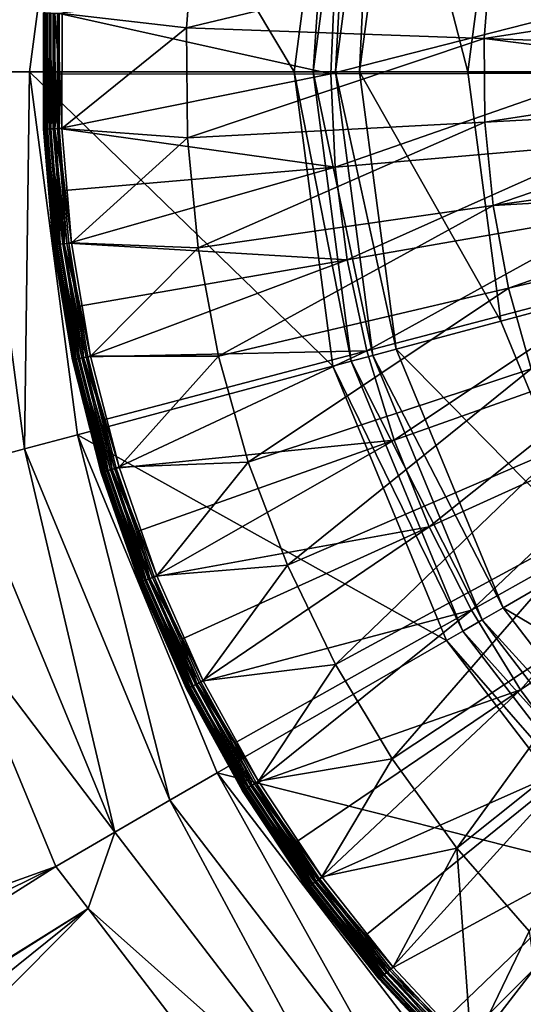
# Model space of a CAD drawing. Extents: x -924 to 924, y -425 to 424.
# Tile 15 of 52: x -38 to -25, y -25 to 1. Entities that reach past the tile are written whole.
import ezdxf

# ---------------------------------------------------------------- set-up
doc = ezdxf.new("R2010")
doc.units = 0
doc.linetypes.add('SOLIDLINE', pattern=[0])
doc.layers.add('Ablaufrosette_Modell_1', color=252, linetype='SOLIDLINE')
doc.layers.add('BE3C_Starlet_I_Sil_8320CWVVK_1', color=252, linetype='SOLIDLINE')

msp = doc.modelspace()

# ---------------------------------------------------------------- linework, layer by layer
at = {"layer": 'Ablaufrosette_Modell_1', "color": 252}
for points in [[(-33.6035, 1.19099, 156.5), (-36.9636, 1.57216, 156.5), (-33.3667, 4.1562, 156.5)], [(-33.3667, 4.1562, 156.5), (-25.3806, 3.16144, 157.518), (-33.6035, 1.19099, 156.5)], [(-33.6035, 1.19099, 156.5), (-25.3806, 3.16144, 157.518), (-25.5607, 0.90593, 157.518)], [(-25.3806, 3.16144, 157.518), (-17.3658, 2.16311, 158.272), (-25.5607, 0.90593, 157.518)], [(-29.5992, 2.47023, 158.541), (-37.0412, 1.57547, 157.5), (-29.7021, -0.04886, 158.541)], [(-29.5992, 2.47023, 158.541), (-29.7021, -0.04886, 158.541), (-22.2245, 1.85477, 159.363)], [(-25.5607, 0.90593, 157.518), (-17.3658, 2.16311, 158.272), (-17.489, 0.61985, 158.272)], [(-22.2245, 1.85477, 159.363), (-29.7021, -0.04886, 158.541), (-22.3017, -0.03668, 159.363)], [(-37.4588, 1.59323, 157.089), (-37.4646, 1.59347, 156.964), (-37.4666, -1.54707, 156.964)], [(-37.4646, 1.59347, 156.964), (-37.4415, -1.54604, 156.842), (-37.4666, -1.54707, 156.964)], [(-37.4588, 1.59323, 157.089), (-37.4666, -1.54707, 156.964), (-37.4607, -1.54683, 157.089)], [(-37.4646, 1.59347, 156.964), (-37.4396, 1.59241, 156.842), (-37.4415, -1.54604, 156.842)], [(-37.4224, 1.59168, 157.208), (-37.4588, 1.59323, 157.089), (-37.4607, -1.54683, 157.089)], [(-37.4224, 1.59168, 157.208), (-37.4607, -1.54683, 157.089), (-37.4244, -1.54533, 157.208)], [(-37.4396, 1.59241, 156.842), (-37.3872, -1.54379, 156.729), (-37.4415, -1.54604, 156.842)], [(-37.4396, 1.59241, 156.842), (-37.3852, 1.5901, 156.729), (-37.3872, -1.54379, 156.729)], [(-37.3578, 1.58893, 157.315), (-37.4224, 1.59168, 157.208), (-37.4244, -1.54533, 157.208)], [(-37.3578, 1.58893, 157.315), (-37.4244, -1.54533, 157.208), (-37.3597, -1.54266, 157.315)], [(-37.3852, 1.5901, 156.729), (-37.3068, -1.54048, 156.634), (-37.3872, -1.54379, 156.729)], [(-37.3852, 1.5901, 156.729), (-37.3049, 1.58668, 156.634), (-37.3068, -1.54048, 156.634)], [(-37.2689, 1.58515, 157.403), (-37.3578, 1.58893, 157.315), (-37.3597, -1.54266, 157.315)], [(-37.2689, 1.58515, 157.403), (-37.3597, -1.54266, 157.315), (-37.2708, -1.53899, 157.403)], [(-37.3049, 1.58668, 156.634), (-37.2054, -1.53629, 156.561), (-37.3068, -1.54048, 156.634)], [(-37.3049, 1.58668, 156.634), (-37.2035, 1.58237, 156.561), (-37.2054, -1.53629, 156.561)], [(-37.1611, 1.58057, 157.466), (-37.2689, 1.58515, 157.403), (-37.2708, -1.53899, 157.403)], [(-37.1611, 1.58057, 157.466), (-37.2708, -1.53899, 157.403), (-37.1631, -1.53454, 157.466)], [(-37.2035, 1.58237, 156.561), (-37.0893, -1.53149, 156.516), (-37.2054, -1.53629, 156.561)], [(-37.2035, 1.58237, 156.561), (-37.0873, 1.57743, 156.516), (-37.0893, -1.53149, 156.516)], [(-37.1631, -1.53454, 157.466), (-37.0423, -0.06101, 157.5), (-37.1611, 1.58057, 157.466)], [(-37.0423, -0.06101, 157.5), (-37.0412, 1.57547, 157.5), (-37.1611, 1.58057, 157.466)], [(-37.0873, 1.57743, 156.516), (-36.9655, -1.52638, 156.5), (-37.0893, -1.53149, 156.516)], [(-37.0873, 1.57743, 156.516), (-36.9636, 1.57216, 156.5), (-36.9655, -1.52638, 156.5)], [(-37.0412, 1.57547, 157.5), (-37.0423, -0.06101, 157.5), (-29.7021, -0.04886, 158.541)], [(-33.6035, 1.19099, 156.5), (-36.9655, -1.52638, 156.5), (-36.9636, 1.57216, 156.5)], [(-33.5772, -1.78355, 156.5), (-36.9655, -1.52638, 156.5), (-33.6035, 1.19099, 156.5)], [(-33.6035, 1.19099, 156.5), (-25.5607, 0.90593, 157.518), (-33.5772, -1.78355, 156.5)], [(-33.5772, -1.78355, 156.5), (-25.5607, 0.90593, 157.518), (-25.5407, -1.35667, 157.518)], [(-25.5607, 0.90593, 157.518), (-17.4826, -0.11118, 158.272), (-25.5407, -1.35667, 157.518)], [(-25.5607, 0.90593, 157.518), (-17.489, 0.61985, 158.272), (-17.4826, -0.11118, 158.272)], [(-37.1631, -1.53454, 157.466), (-37.0432, -1.52959, 157.5), (-37.0423, -0.06101, 157.5)], [(-37.0423, -0.06101, 157.5), (-37.0432, -1.52959, 157.5), (-29.7021, -0.04886, 158.541)], [(-29.7021, -0.04886, 158.541), (-37.0432, -1.52959, 157.5), (-29.5909, -2.5676, 158.541)], [(-29.7021, -0.04886, 158.541), (-29.5909, -2.5676, 158.541), (-22.3017, -0.03668, 159.363)], [(-22.3017, -0.03668, 159.363), (-29.5909, -2.5676, 158.541), (-22.2183, -1.92787, 159.363)], [(-25.5407, -1.35667, 157.518), (-17.4826, -0.11118, 158.272), (-17.4754, -0.92826, 158.272)], [(-25.5407, -1.35667, 157.518), (-17.4754, -0.92826, 158.272), (-25.3209, -3.60866, 157.518)], [(-25.3209, -3.60866, 157.518), (-17.4754, -0.92826, 158.272), (-17.3249, -2.4691, 158.272)], [(-37.4666, -1.54707, 156.964), (-37.4415, -1.54604, 156.842), (-37.1808, -4.67364, 156.842)], [(-37.4607, -1.54683, 157.089), (-37.4666, -1.54707, 156.964), (-37.2057, -4.67677, 156.964)], [(-37.4666, -1.54707, 156.964), (-37.1808, -4.67364, 156.842), (-37.2057, -4.67677, 156.964)], [(-37.4244, -1.54533, 157.208), (-37.4607, -1.54683, 157.089), (-37.1999, -4.67604, 157.089)], [(-37.4607, -1.54683, 157.089), (-37.2057, -4.67677, 156.964), (-37.1999, -4.67604, 157.089)], [(-37.4415, -1.54604, 156.842), (-37.3872, -1.54379, 156.729), (-37.1269, -4.66686, 156.729)], [(-37.4415, -1.54604, 156.842), (-37.1269, -4.66686, 156.729), (-37.1808, -4.67364, 156.842)], [(-37.3597, -1.54266, 157.315), (-37.4244, -1.54533, 157.208), (-37.1638, -4.6715, 157.208)], [(-37.4244, -1.54533, 157.208), (-37.1999, -4.67604, 157.089), (-37.1638, -4.6715, 157.208)], [(-37.3872, -1.54379, 156.729), (-37.3068, -1.54048, 156.634), (-37.0471, -4.65683, 156.634)], [(-37.3872, -1.54379, 156.729), (-37.0471, -4.65683, 156.634), (-37.1269, -4.66686, 156.729)], [(-37.2708, -1.53899, 157.403), (-37.3597, -1.54266, 157.315), (-37.0996, -4.66343, 157.315)], [(-37.3597, -1.54266, 157.315), (-37.1638, -4.6715, 157.208), (-37.0996, -4.66343, 157.315)], [(-37.3068, -1.54048, 156.634), (-37.2054, -1.53629, 156.561), (-36.9464, -4.64417, 156.561)], [(-37.3068, -1.54048, 156.634), (-36.9464, -4.64417, 156.561), (-37.0471, -4.65683, 156.634)], [(-37.1631, -1.53454, 157.466), (-37.2708, -1.53899, 157.403), (-37.0113, -4.65233, 157.403)], [(-37.2708, -1.53899, 157.403), (-37.0996, -4.66343, 157.315), (-37.0113, -4.65233, 157.403)], [(-37.2054, -1.53629, 156.561), (-37.0893, -1.53149, 156.516), (-36.831, -4.62967, 156.516)], [(-37.2054, -1.53629, 156.561), (-36.831, -4.62967, 156.516), (-36.9464, -4.64417, 156.561)], [(-36.9038, -3.20224, 157.5), (-37.0432, -1.52959, 157.5), (-37.1631, -1.53454, 157.466)], [(-36.9043, -4.63888, 157.466), (-36.9038, -3.20224, 157.5), (-37.1631, -1.53454, 157.466)], [(-37.1631, -1.53454, 157.466), (-37.0113, -4.65233, 157.403), (-36.9043, -4.63888, 157.466)], [(-37.0893, -1.53149, 156.516), (-36.9655, -1.52638, 156.5), (-36.7081, -4.61422, 156.5)], [(-37.0893, -1.53149, 156.516), (-36.7081, -4.61422, 156.5), (-36.831, -4.62967, 156.516)], [(-37.0432, -1.52959, 157.5), (-36.9038, -3.20224, 157.5), (-29.5909, -2.5676, 158.541)], [(-33.5772, -1.78355, 156.5), (-36.7081, -4.61422, 156.5), (-36.9655, -1.52638, 156.5)], [(-33.5772, -1.78355, 156.5), (-25.5407, -1.35667, 157.518), (-33.2882, -4.74413, 156.5)], [(-33.2882, -4.74413, 156.5), (-25.5407, -1.35667, 157.518), (-25.3209, -3.60866, 157.518)], [(-33.2882, -4.74413, 156.5), (-36.7081, -4.61422, 156.5), (-33.5772, -1.78355, 156.5)], [(-29.5909, -2.5676, 158.541), (-29.2666, -5.06783, 158.541), (-22.2183, -1.92787, 159.363)], [(-22.2183, -1.92787, 159.363), (-29.2666, -5.06783, 158.541), (-21.9747, -3.80517, 159.363)], [(-36.9038, -3.20224, 157.5), (-36.7853, -4.62392, 157.5), (-29.5909, -2.5676, 158.541)], [(-29.5909, -2.5676, 158.541), (-36.7853, -4.62392, 157.5), (-29.2666, -5.06783, 158.541)], [(-25.3209, -3.60866, 157.518), (-17.3249, -2.4691, 158.272), (-17.1978, -3.1453, 158.272)], [(-25.3209, -3.60866, 157.518), (-17.1978, -3.1453, 158.272), (-24.9029, -5.8324, 157.518)], [(-24.9029, -5.8324, 157.518), (-17.1978, -3.1453, 158.272), (-17.0389, -3.99061, 158.272)], [(-36.9043, -4.63888, 157.466), (-36.7853, -4.62392, 157.5), (-36.9038, -3.20224, 157.5)], [(-33.2882, -4.74413, 156.5), (-25.3209, -3.60866, 157.518), (-32.7387, -7.66758, 156.5)], [(-32.7387, -7.66758, 156.5), (-25.3209, -3.60866, 157.518), (-24.9029, -5.8324, 157.518)], [(-29.2666, -5.06783, 158.541), (-28.7314, -7.53155, 158.541), (-21.9747, -3.80517, 159.363)], [(-21.9747, -3.80517, 159.363), (-28.7314, -7.53155, 158.541), (-21.5729, -5.65505, 159.363)], [(-24.9029, -5.8324, 157.518), (-17.0389, -3.99061, 158.272), (-24.29, -8.01049, 157.518)], [(-37.2057, -4.67677, 156.964), (-37.1808, -4.67364, 156.842), (-36.6594, -7.76846, 156.842)], [(-37.1999, -4.67604, 157.089), (-37.2057, -4.67677, 156.964), (-36.6839, -7.77366, 156.964)], [(-37.2057, -4.67677, 156.964), (-36.6594, -7.76846, 156.842), (-36.6839, -7.77366, 156.964)], [(-37.1638, -4.6715, 157.208), (-37.1999, -4.67604, 157.089), (-36.6782, -7.77245, 157.089)], [(-37.1999, -4.67604, 157.089), (-36.6839, -7.77366, 156.964), (-36.6782, -7.77245, 157.089)], [(-37.1808, -4.67364, 156.842), (-37.1269, -4.66686, 156.729), (-36.6061, -7.75718, 156.729)], [(-37.1808, -4.67364, 156.842), (-36.6061, -7.75718, 156.729), (-36.6594, -7.76846, 156.842)], [(-37.0996, -4.66343, 157.315), (-37.1638, -4.6715, 157.208), (-36.6426, -7.7649, 157.208)], [(-37.1638, -4.6715, 157.208), (-36.6782, -7.77245, 157.089), (-36.6426, -7.7649, 157.208)], [(-37.1269, -4.66686, 156.729), (-37.0471, -4.65683, 156.634), (-36.5275, -7.74051, 156.634)], [(-37.1269, -4.66686, 156.729), (-36.5275, -7.74051, 156.634), (-36.6061, -7.75718, 156.729)], [(-37.0113, -4.65233, 157.403), (-37.0996, -4.66343, 157.315), (-36.5793, -7.75149, 157.315)], [(-37.0996, -4.66343, 157.315), (-36.6426, -7.7649, 157.208), (-36.5793, -7.75149, 157.315)], [(-37.0471, -4.65683, 156.634), (-36.9464, -4.64417, 156.561), (-36.4282, -7.71948, 156.561)], [(-37.0471, -4.65683, 156.634), (-36.4282, -7.71948, 156.561), (-36.5275, -7.74051, 156.634)], [(-36.9043, -4.63888, 157.466), (-37.0113, -4.65233, 157.403), (-36.4922, -7.73304, 157.403)], [(-37.0113, -4.65233, 157.403), (-36.5793, -7.75149, 157.315), (-36.4922, -7.73304, 157.403)], [(-36.9464, -4.64417, 156.561), (-36.831, -4.62967, 156.516), (-36.3145, -7.69538, 156.516)], [(-36.9464, -4.64417, 156.561), (-36.3145, -7.69538, 156.516), (-36.4282, -7.71948, 156.561)], [(-36.4994, -6.32042, 157.5), (-36.7853, -4.62392, 157.5), (-36.9043, -4.63888, 157.466)], [(-36.3867, -7.71069, 157.466), (-36.4994, -6.32042, 157.5), (-36.9043, -4.63888, 157.466)], [(-36.9043, -4.63888, 157.466), (-36.4922, -7.73304, 157.403), (-36.3867, -7.71069, 157.466)], [(-36.831, -4.62967, 156.516), (-36.7081, -4.61422, 156.5), (-36.1933, -7.66969, 156.5)], [(-36.831, -4.62967, 156.516), (-36.1933, -7.66969, 156.5), (-36.3145, -7.69538, 156.516)], [(-36.7853, -4.62392, 157.5), (-36.4994, -6.32042, 157.5), (-29.2666, -5.06783, 158.541)], [(-33.2882, -4.74413, 156.5), (-36.1933, -7.66969, 156.5), (-36.7081, -4.61422, 156.5)], [(-32.7387, -7.66758, 156.5), (-36.1933, -7.66969, 156.5), (-33.2882, -4.74413, 156.5)], [(-36.4994, -6.32042, 157.5), (-36.2693, -7.68581, 157.5), (-29.2666, -5.06783, 158.541)], [(-29.2666, -5.06783, 158.541), (-36.2693, -7.68581, 157.5), (-28.7314, -7.53155, 158.541)], [(-32.7387, -7.66758, 156.5), (-24.9029, -5.8324, 157.518), (-31.9329, -10.531, 156.5)], [(-31.9329, -10.531, 156.5), (-24.9029, -5.8324, 157.518), (-24.29, -8.01049, 157.518)], [(-28.7314, -7.53155, 158.541), (-27.9891, -9.94101, 158.541), (-21.5729, -5.65505, 159.363)], [(-21.5729, -5.65505, 159.363), (-27.9891, -9.94101, 158.541), (-21.0156, -7.46419, 159.363)], [(-36.3867, -7.71069, 157.466), (-36.2693, -7.68581, 157.5), (-36.4994, -6.32042, 157.5)], [(-36.4282, -7.71948, 156.561), (-36.3145, -7.69538, 156.516), (-35.5432, -10.7071, 156.516)], [(-35.8321, -9.3931, 157.5), (-36.2693, -7.68581, 157.5), (-36.3867, -7.71069, 157.466)], [(-36.3145, -7.69538, 156.516), (-36.1933, -7.66969, 156.5), (-35.4245, -10.6714, 156.5)], [(-36.3145, -7.69538, 156.516), (-35.4245, -10.6714, 156.5), (-35.5432, -10.7071, 156.516)], [(-36.2693, -7.68581, 157.5), (-35.8321, -9.3931, 157.5), (-28.7314, -7.53155, 158.541)], [(-32.7387, -7.66758, 156.5), (-35.4245, -10.6714, 156.5), (-36.1933, -7.66969, 156.5)], [(-35.8321, -9.3931, 157.5), (-35.499, -10.6938, 157.5), (-28.7314, -7.53155, 158.541)], [(-28.7314, -7.53155, 158.541), (-35.499, -10.6938, 157.5), (-27.9891, -9.94101, 158.541)], [(-31.9329, -10.531, 156.5), (-35.4245, -10.6714, 156.5), (-32.7387, -7.66758, 156.5)], [(-27.9891, -9.94101, 158.541), (-27.0453, -12.2788, 158.541), (-21.0156, -7.46419, 159.363)], [(-21.0156, -7.46419, 159.363), (-27.0453, -12.2788, 158.541), (-20.3069, -9.21954, 159.363)], [(-36.6839, -7.77366, 156.964), (-36.6594, -7.76846, 156.842), (-35.8807, -10.8088, 156.842)], [(-36.6782, -7.77245, 157.089), (-36.6839, -7.77366, 156.964), (-35.9047, -10.816, 156.964)], [(-36.6839, -7.77366, 156.964), (-35.8807, -10.8088, 156.842), (-35.9047, -10.816, 156.964)], [(-36.6426, -7.7649, 157.208), (-36.6782, -7.77245, 157.089), (-35.8991, -10.8143, 157.089)], [(-36.6782, -7.77245, 157.089), (-35.9047, -10.816, 156.964), (-35.8991, -10.8143, 157.089)], [(-36.6594, -7.76846, 156.842), (-36.6061, -7.75718, 156.729), (-35.8286, -10.7931, 156.729)], [(-36.6594, -7.76846, 156.842), (-35.8286, -10.7931, 156.729), (-35.8807, -10.8088, 156.842)], [(-36.5793, -7.75149, 157.315), (-36.6426, -7.7649, 157.208), (-35.8643, -10.8038, 157.208)], [(-36.6426, -7.7649, 157.208), (-35.8991, -10.8143, 157.089), (-35.8643, -10.8038, 157.208)], [(-36.6061, -7.75718, 156.729), (-36.5275, -7.74051, 156.634), (-35.7517, -10.7699, 156.634)], [(-36.6061, -7.75718, 156.729), (-35.7517, -10.7699, 156.634), (-35.8286, -10.7931, 156.729)], [(-36.4922, -7.73304, 157.403), (-36.5793, -7.75149, 157.315), (-35.8024, -10.7852, 157.315)], [(-36.5793, -7.75149, 157.315), (-35.8643, -10.8038, 157.208), (-35.8024, -10.7852, 157.315)], [(-36.5275, -7.74051, 156.634), (-36.4282, -7.71948, 156.561), (-35.6545, -10.7406, 156.561)], [(-36.5275, -7.74051, 156.634), (-35.6545, -10.7406, 156.561), (-35.7517, -10.7699, 156.634)], [(-36.3867, -7.71069, 157.466), (-36.4922, -7.73304, 157.403), (-35.7172, -10.7595, 157.403)], [(-36.4922, -7.73304, 157.403), (-35.8024, -10.7852, 157.315), (-35.7172, -10.7595, 157.403)], [(-36.4282, -7.71948, 156.561), (-35.5432, -10.7071, 156.516), (-35.6545, -10.7406, 156.561)], [(-35.6139, -10.7284, 157.466), (-35.8321, -9.3931, 157.5), (-36.3867, -7.71069, 157.466)], [(-36.3867, -7.71069, 157.466), (-35.7172, -10.7595, 157.403), (-35.6139, -10.7284, 157.466)], [(-31.9329, -10.531, 156.5), (-24.29, -8.01049, 157.518), (-30.8772, -13.312, 156.5)], [(-30.8772, -13.312, 156.5), (-24.29, -8.01049, 157.518), (-23.4869, -10.1259, 157.518)], [(-27.0453, -12.2788, 158.541), (-25.9065, -14.5282, 158.541), (-20.3069, -9.21954, 159.363)], [(-20.3069, -9.21954, 159.363), (-25.9065, -14.5282, 158.541), (-19.4518, -10.9085, 159.363)], [(-35.6139, -10.7284, 157.466), (-35.499, -10.6938, 157.5), (-35.8321, -9.3931, 157.5)], [(-35.499, -10.6938, 157.5), (-34.9067, -12.3982, 157.5), (-27.9891, -9.94101, 158.541)], [(-34.9067, -12.3982, 157.5), (-34.4797, -13.6268, 157.5), (-27.9891, -9.94101, 158.541)], [(-27.9891, -9.94101, 158.541), (-34.4797, -13.6268, 157.5), (-27.0453, -12.2788, 158.541)], [(-30.8772, -13.312, 156.5), (-23.4869, -10.1259, 157.518), (-29.5798, -15.9889, 156.5)], [(-29.5798, -15.9889, 156.5), (-23.4869, -10.1259, 157.518), (-22.5001, -12.162, 157.518)], [(-31.9329, -10.531, 156.5), (-34.4073, -13.5982, 156.5), (-35.4245, -10.6714, 156.5)], [(-30.8772, -13.312, 156.5), (-34.4073, -13.5982, 156.5), (-31.9329, -10.531, 156.5)], [(-35.9047, -10.816, 156.964), (-35.8807, -10.8088, 156.842), (-34.8505, -13.7733, 156.842)], [(-35.8991, -10.8143, 157.089), (-35.9047, -10.816, 156.964), (-34.8738, -13.7825, 156.964)], [(-35.9047, -10.816, 156.964), (-34.8505, -13.7733, 156.842), (-34.8738, -13.7825, 156.964)], [(-35.8643, -10.8038, 157.208), (-35.8991, -10.8143, 157.089), (-34.8683, -13.7804, 157.089)], [(-35.8991, -10.8143, 157.089), (-34.8738, -13.7825, 156.964), (-34.8683, -13.7804, 157.089)], [(-35.8807, -10.8088, 156.842), (-35.8286, -10.7931, 156.729), (-34.7998, -13.7533, 156.729)], [(-35.8807, -10.8088, 156.842), (-34.7998, -13.7533, 156.729), (-34.8505, -13.7733, 156.842)], [(-35.8024, -10.7852, 157.315), (-35.8643, -10.8038, 157.208), (-34.8345, -13.767, 157.208)], [(-35.8643, -10.8038, 157.208), (-34.8683, -13.7804, 157.089), (-34.8345, -13.767, 157.208)], [(-35.8286, -10.7931, 156.729), (-35.7517, -10.7699, 156.634), (-34.7251, -13.7238, 156.634)], [(-35.8286, -10.7931, 156.729), (-34.7251, -13.7238, 156.634), (-34.7998, -13.7533, 156.729)], [(-35.7172, -10.7595, 157.403), (-35.8024, -10.7852, 157.315), (-34.7743, -13.7432, 157.315)], [(-35.8024, -10.7852, 157.315), (-34.8345, -13.767, 157.208), (-34.7743, -13.7432, 157.315)], [(-35.7517, -10.7699, 156.634), (-35.6545, -10.7406, 156.561), (-34.6307, -13.6865, 156.561)], [(-35.7517, -10.7699, 156.634), (-34.6307, -13.6865, 156.561), (-34.7251, -13.7238, 156.634)], [(-35.6139, -10.7284, 157.466), (-35.7172, -10.7595, 157.403), (-34.6916, -13.7105, 157.403)], [(-35.7172, -10.7595, 157.403), (-34.7743, -13.7432, 157.315), (-34.6916, -13.7105, 157.403)], [(-35.6545, -10.7406, 156.561), (-35.5432, -10.7071, 156.516), (-34.5226, -13.6437, 156.516)], [(-35.6545, -10.7406, 156.561), (-34.5226, -13.6437, 156.516), (-34.6307, -13.6865, 156.561)], [(-34.9067, -12.3982, 157.5), (-35.499, -10.6938, 157.5), (-35.6139, -10.7284, 157.466)], [(-34.5913, -13.6709, 157.466), (-34.9067, -12.3982, 157.5), (-35.6139, -10.7284, 157.466)], [(-35.6139, -10.7284, 157.466), (-34.6916, -13.7105, 157.403), (-34.5913, -13.6709, 157.466)], [(-35.5432, -10.7071, 156.516), (-35.4245, -10.6714, 156.5), (-34.4073, -13.5982, 156.5)], [(-35.5432, -10.7071, 156.516), (-34.4073, -13.5982, 156.5), (-34.5226, -13.6437, 156.516)], [(-25.9065, -14.5282, 158.541), (-24.5811, -16.6729, 158.541), (-19.4518, -10.9085, 159.363)], [(-19.4518, -10.9085, 159.363), (-24.5811, -16.6729, 158.541), (-18.4567, -12.5188, 159.363)], [(-29.5798, -15.9889, 156.5), (-22.5001, -12.162, 157.518), (-28.051, -18.5406, 156.5)], [(-28.051, -18.5406, 156.5), (-22.5001, -12.162, 157.518), (-21.3372, -14.103, 157.518)], [(-34.5913, -13.6709, 157.466), (-34.4797, -13.6268, 157.5), (-34.9067, -12.3982, 157.5)], [(-34.4797, -13.6268, 157.5), (-33.7297, -15.3139, 157.5), (-27.0453, -12.2788, 158.541)], [(-33.7297, -15.3139, 157.5), (-33.2185, -16.4642, 157.5), (-27.0453, -12.2788, 158.541)], [(-27.0453, -12.2788, 158.541), (-33.2185, -16.4642, 157.5), (-25.9065, -14.5282, 158.541)], [(-24.5811, -16.6729, 158.541), (-23.0786, -18.6975, 158.541), (-18.4567, -12.5188, 159.363)], [(-30.8772, -13.312, 156.5), (-33.1488, -16.4296, 156.5), (-34.4073, -13.5982, 156.5)], [(-29.5798, -15.9889, 156.5), (-33.1488, -16.4296, 156.5), (-30.8772, -13.312, 156.5)], [(-34.8738, -13.7825, 156.964), (-34.8505, -13.7733, 156.842), (-33.5757, -16.6412, 156.842)], [(-34.8683, -13.7804, 157.089), (-34.8738, -13.7825, 156.964), (-33.5982, -16.6523, 156.964)], [(-34.8738, -13.7825, 156.964), (-33.5757, -16.6412, 156.842), (-33.5982, -16.6523, 156.964)], [(-34.8345, -13.767, 157.208), (-34.8683, -13.7804, 157.089), (-33.5929, -16.6497, 157.089)], [(-34.8683, -13.7804, 157.089), (-33.5982, -16.6523, 156.964), (-33.5929, -16.6497, 157.089)], [(-34.8505, -13.7733, 156.842), (-34.7998, -13.7533, 156.729), (-33.527, -16.6171, 156.729)], [(-34.8505, -13.7733, 156.842), (-33.527, -16.6171, 156.729), (-33.5757, -16.6412, 156.842)], [(-34.7743, -13.7432, 157.315), (-34.8345, -13.767, 157.208), (-33.5603, -16.6336, 157.208)], [(-34.8345, -13.767, 157.208), (-33.5929, -16.6497, 157.089), (-33.5603, -16.6336, 157.208)], [(-34.7998, -13.7533, 156.729), (-34.7251, -13.7238, 156.634), (-33.4549, -16.5813, 156.634)], [(-34.7998, -13.7533, 156.729), (-33.4549, -16.5813, 156.634), (-33.527, -16.6171, 156.729)], [(-34.6916, -13.7105, 157.403), (-34.7743, -13.7432, 157.315), (-33.5024, -16.6049, 157.315)], [(-34.7743, -13.7432, 157.315), (-33.5603, -16.6336, 157.208), (-33.5024, -16.6049, 157.315)], [(-34.7251, -13.7238, 156.634), (-34.6307, -13.6865, 156.561), (-33.364, -16.5363, 156.561)], [(-34.7251, -13.7238, 156.634), (-33.364, -16.5363, 156.561), (-33.4549, -16.5813, 156.634)], [(-34.5913, -13.6709, 157.466), (-34.6916, -13.7105, 157.403), (-33.4226, -16.5653, 157.403)], [(-34.6916, -13.7105, 157.403), (-33.5024, -16.6049, 157.315), (-33.4226, -16.5653, 157.403)], [(-34.6307, -13.6865, 156.561), (-34.5226, -13.6437, 156.516), (-33.2598, -16.4847, 156.516)], [(-34.6307, -13.6865, 156.561), (-33.2598, -16.4847, 156.516), (-33.364, -16.5363, 156.561)], [(-33.7297, -15.3139, 157.5), (-34.4797, -13.6268, 157.5), (-34.5913, -13.6709, 157.466)], [(-33.326, -16.5175, 157.466), (-33.7297, -15.3139, 157.5), (-34.5913, -13.6709, 157.466)], [(-34.5913, -13.6709, 157.466), (-33.4226, -16.5653, 157.403), (-33.326, -16.5175, 157.466)], [(-34.5226, -13.6437, 156.516), (-34.4073, -13.5982, 156.5), (-33.1488, -16.4296, 156.5)], [(-34.5226, -13.6437, 156.516), (-33.1488, -16.4296, 156.5), (-33.2598, -16.4847, 156.516)], [(-28.051, -18.5406, 156.5), (-21.3372, -14.103, 157.518), (-26.3026, -20.9472, 156.5)], [(-26.3026, -20.9472, 156.5), (-21.3372, -14.103, 157.518), (-20.0072, -15.9336, 157.518)], [(-33.2185, -16.4642, 157.5), (-32.3098, -18.1195, 157.5), (-25.9065, -14.5282, 158.541)], [(-32.3098, -18.1195, 157.5), (-31.7243, -19.1861, 157.5), (-25.9065, -14.5282, 158.541)], [(-25.9065, -14.5282, 158.541), (-31.7243, -19.1861, 157.5), (-24.5811, -16.6729, 158.541)], [(-33.326, -16.5175, 157.466), (-33.2185, -16.4642, 157.5), (-33.7297, -15.3139, 157.5)], [(-26.3026, -20.9472, 156.5), (-20.0072, -15.9336, 157.518), (-24.3484, -23.1898, 156.5)], [(-29.5798, -15.9889, 156.5), (-31.6578, -19.1458, 156.5), (-33.1488, -16.4296, 156.5)], [(-28.051, -18.5406, 156.5), (-31.6578, -19.1458, 156.5), (-29.5798, -15.9889, 156.5)], [(-32.3098, -18.1195, 157.5), (-33.2185, -16.4642, 157.5), (-33.326, -16.5175, 157.466)], [(-33.2598, -16.4847, 156.516), (-33.1488, -16.4296, 156.5), (-31.6578, -19.1458, 156.5)], [(-33.5982, -16.6523, 156.964), (-33.5757, -16.6412, 156.842), (-32.0654, -19.3924, 156.842)], [(-33.5929, -16.6497, 157.089), (-33.5982, -16.6523, 156.964), (-32.0869, -19.4054, 156.964)], [(-33.5982, -16.6523, 156.964), (-32.0654, -19.3924, 156.842), (-32.0869, -19.4054, 156.964)], [(-33.5603, -16.6336, 157.208), (-33.5929, -16.6497, 157.089), (-32.0819, -19.4023, 157.089)], [(-33.5929, -16.6497, 157.089), (-32.0869, -19.4054, 156.964), (-32.0819, -19.4023, 157.089)], [(-33.5757, -16.6412, 156.842), (-33.527, -16.6171, 156.729), (-32.0189, -19.3642, 156.729)], [(-33.5757, -16.6412, 156.842), (-32.0189, -19.3642, 156.729), (-32.0654, -19.3924, 156.842)], [(-33.5024, -16.6049, 157.315), (-33.5603, -16.6336, 157.208), (-32.0508, -19.3835, 157.208)], [(-33.5603, -16.6336, 157.208), (-32.0819, -19.4023, 157.089), (-32.0508, -19.3835, 157.208)], [(-33.527, -16.6171, 156.729), (-33.4549, -16.5813, 156.634), (-31.9501, -19.3226, 156.634)], [(-33.527, -16.6171, 156.729), (-31.9501, -19.3226, 156.634), (-32.0189, -19.3642, 156.729)], [(-33.4226, -16.5653, 157.403), (-33.5024, -16.6049, 157.315), (-31.9954, -19.35, 157.315)], [(-33.5024, -16.6049, 157.315), (-32.0508, -19.3835, 157.208), (-31.9954, -19.35, 157.315)], [(-33.4549, -16.5813, 156.634), (-33.364, -16.5363, 156.561), (-31.8633, -19.2701, 156.561)], [(-33.4549, -16.5813, 156.634), (-31.8633, -19.2701, 156.561), (-31.9501, -19.3226, 156.634)], [(-33.326, -16.5175, 157.466), (-33.4226, -16.5653, 157.403), (-31.9192, -19.304, 157.403)], [(-33.4226, -16.5653, 157.403), (-31.9954, -19.35, 157.315), (-31.9192, -19.304, 157.403)], [(-33.364, -16.5363, 156.561), (-33.2598, -16.4847, 156.516), (-31.7638, -19.2099, 156.516)], [(-33.364, -16.5363, 156.561), (-31.7638, -19.2099, 156.516), (-31.8633, -19.2701, 156.561)], [(-31.827, -19.2482, 157.466), (-32.3098, -18.1195, 157.5), (-33.326, -16.5175, 157.466)], [(-33.326, -16.5175, 157.466), (-31.9192, -19.304, 157.403), (-31.827, -19.2482, 157.466)], [(-33.2598, -16.4847, 156.516), (-31.6578, -19.1458, 156.5), (-31.7638, -19.2099, 156.516)], [(-31.7243, -19.1861, 157.5), (-30.6571, -20.7945, 157.5), (-24.5811, -16.6729, 158.541)], [(-30.6571, -20.7945, 157.5), (-30.0076, -21.7734, 157.5), (-24.5811, -16.6729, 158.541)], [(-24.5811, -16.6729, 158.541), (-30.0076, -21.7734, 157.5), (-23.0786, -18.6975, 158.541)], [(-31.827, -19.2482, 157.466), (-31.7243, -19.1861, 157.5), (-32.3098, -18.1195, 157.5)], [(-28.051, -18.5406, 156.5), (-29.9446, -21.7277, 156.5), (-31.6578, -19.1458, 156.5)], [(-26.3026, -20.9472, 156.5), (-29.9446, -21.7277, 156.5), (-28.051, -18.5406, 156.5)], [(-30.0076, -21.7734, 157.5), (-28.7835, -23.3198, 157.5), (-23.0786, -18.6975, 158.541)], [(-28.7835, -23.3198, 157.5), (-28.0804, -24.208, 157.5), (-23.0786, -18.6975, 158.541)], [(-23.0786, -18.6975, 158.541), (-28.0804, -24.208, 157.5), (-21.4098, -20.5873, 158.541)], [(-32.0869, -19.4054, 156.964), (-32.0654, -19.3924, 156.842), (-30.3303, -22.0076, 156.842)], [(-32.0508, -19.3835, 157.208), (-32.0819, -19.4023, 157.089), (-30.3458, -22.0188, 157.089)], [(-32.0654, -19.3924, 156.842), (-32.0189, -19.3642, 156.729), (-30.2862, -21.9756, 156.729)], [(-32.0654, -19.3924, 156.842), (-30.2862, -21.9756, 156.729), (-30.3303, -22.0076, 156.842)], [(-31.9954, -19.35, 157.315), (-32.0508, -19.3835, 157.208), (-30.3164, -21.9975, 157.208)], [(-32.0508, -19.3835, 157.208), (-30.3458, -22.0188, 157.089), (-30.3164, -21.9975, 157.208)], [(-32.0189, -19.3642, 156.729), (-31.9501, -19.3226, 156.634), (-30.2211, -21.9284, 156.634)], [(-32.0189, -19.3642, 156.729), (-30.2211, -21.9284, 156.634), (-30.2862, -21.9756, 156.729)], [(-31.9192, -19.304, 157.403), (-31.9954, -19.35, 157.315), (-30.264, -21.9595, 157.315)], [(-31.9954, -19.35, 157.315), (-30.3164, -21.9975, 157.208), (-30.264, -21.9595, 157.315)], [(-31.9501, -19.3226, 156.634), (-31.8633, -19.2701, 156.561), (-30.139, -21.8688, 156.561)], [(-31.9501, -19.3226, 156.634), (-30.139, -21.8688, 156.561), (-30.2211, -21.9284, 156.634)], [(-31.827, -19.2482, 157.466), (-31.9192, -19.304, 157.403), (-30.192, -21.9072, 157.403)], [(-31.9192, -19.304, 157.403), (-30.264, -21.9595, 157.315), (-30.192, -21.9072, 157.403)], [(-31.8633, -19.2701, 156.561), (-31.7638, -19.2099, 156.516), (-30.0449, -21.8005, 156.516)], [(-31.8633, -19.2701, 156.561), (-30.0449, -21.8005, 156.516), (-30.139, -21.8688, 156.561)], [(-30.6571, -20.7945, 157.5), (-31.7243, -19.1861, 157.5), (-31.827, -19.2482, 157.466)], [(-30.1047, -21.8439, 157.466), (-30.6571, -20.7945, 157.5), (-31.827, -19.2482, 157.466)], [(-31.827, -19.2482, 157.466), (-30.192, -21.9072, 157.403), (-30.1047, -21.8439, 157.466)], [(-31.7638, -19.2099, 156.516), (-31.6578, -19.1458, 156.5), (-29.9446, -21.7277, 156.5)], [(-31.7638, -19.2099, 156.516), (-29.9446, -21.7277, 156.5), (-30.0449, -21.8005, 156.516)], [(-32.0819, -19.4023, 157.089), (-32.0869, -19.4054, 156.964), (-30.3506, -22.0223, 156.964)], [(-32.0869, -19.4054, 156.964), (-30.3303, -22.0076, 156.842), (-30.3506, -22.0223, 156.964)], [(-32.0819, -19.4023, 157.089), (-30.3506, -22.0223, 156.964), (-30.3458, -22.0188, 157.089)], [(-28.0804, -24.208, 157.5), (-26.7025, -25.6772, 157.5), (-21.4098, -20.5873, 158.541)], [(-26.7025, -25.6772, 157.5), (-25.9562, -26.4728, 157.5), (-21.4098, -20.5873, 158.541)], [(-21.4098, -20.5873, 158.541), (-25.9562, -26.4728, 157.5), (-19.5867, -22.3288, 158.541)], [(-30.1047, -21.8439, 157.466), (-30.0076, -21.7734, 157.5), (-30.6571, -20.7945, 157.5)], [(-26.3026, -20.9472, 156.5), (-28.0215, -24.1572, 156.5), (-29.9446, -21.7277, 156.5)], [(-25.9018, -26.4173, 156.5), (-28.0215, -24.1572, 156.5), (-26.3026, -20.9472, 156.5)], [(-24.3484, -23.1898, 156.5), (-25.9018, -26.4173, 156.5), (-26.3026, -20.9472, 156.5)], [(-28.7835, -23.3198, 157.5), (-30.0076, -21.7734, 157.5), (-30.1047, -21.8439, 157.466)], [(-30.0449, -21.8005, 156.516), (-29.9446, -21.7277, 156.5), (-28.0215, -24.1572, 156.5)], [(-30.3506, -22.0223, 156.964), (-30.3303, -22.0076, 156.842), (-28.3824, -24.4683, 156.842)], [(-30.3458, -22.0188, 157.089), (-30.3506, -22.0223, 156.964), (-28.4013, -24.4847, 156.964)], [(-30.3506, -22.0223, 156.964), (-28.3824, -24.4683, 156.842), (-28.4013, -24.4847, 156.964)], [(-30.3164, -21.9975, 157.208), (-30.3458, -22.0188, 157.089), (-28.3969, -24.4809, 157.089)], [(-30.3458, -22.0188, 157.089), (-28.4013, -24.4847, 156.964), (-28.3969, -24.4809, 157.089)], [(-30.3303, -22.0076, 156.842), (-30.2862, -21.9756, 156.729), (-28.3411, -24.4328, 156.729)], [(-30.3303, -22.0076, 156.842), (-28.3411, -24.4328, 156.729), (-28.3824, -24.4683, 156.842)], [(-30.264, -21.9595, 157.315), (-30.3164, -21.9975, 157.208), (-28.3694, -24.4571, 157.208)], [(-30.3164, -21.9975, 157.208), (-28.3969, -24.4809, 157.089), (-28.3694, -24.4571, 157.208)], [(-30.2862, -21.9756, 156.729), (-30.2211, -21.9284, 156.634), (-28.2802, -24.3803, 156.634)], [(-30.2862, -21.9756, 156.729), (-28.2802, -24.3803, 156.634), (-28.3411, -24.4328, 156.729)], [(-30.192, -21.9072, 157.403), (-30.264, -21.9595, 157.315), (-28.3204, -24.4149, 157.315)], [(-30.264, -21.9595, 157.315), (-28.3694, -24.4571, 157.208), (-28.3204, -24.4149, 157.315)], [(-30.2211, -21.9284, 156.634), (-30.139, -21.8688, 156.561), (-28.2034, -24.3141, 156.561)], [(-30.2211, -21.9284, 156.634), (-28.2034, -24.3141, 156.561), (-28.2802, -24.3803, 156.634)], [(-30.1047, -21.8439, 157.466), (-30.192, -21.9072, 157.403), (-28.253, -24.3568, 157.403)], [(-30.192, -21.9072, 157.403), (-28.3204, -24.4149, 157.315), (-28.253, -24.3568, 157.403)], [(-30.139, -21.8688, 156.561), (-30.0449, -21.8005, 156.516), (-28.1153, -24.2381, 156.516)], [(-30.139, -21.8688, 156.561), (-28.1153, -24.2381, 156.516), (-28.2034, -24.3141, 156.561)], [(-28.1713, -24.2864, 157.466), (-28.7835, -23.3198, 157.5), (-30.1047, -21.8439, 157.466)], [(-30.1047, -21.8439, 157.466), (-28.253, -24.3568, 157.403), (-28.1713, -24.2864, 157.466)], [(-30.0449, -21.8005, 156.516), (-28.0215, -24.1572, 156.5), (-28.1153, -24.2381, 156.516)], [(-25.9562, -26.4728, 157.5), (-24.429, -27.8496, 157.5), (-19.5867, -22.3288, 158.541)], [(-28.1713, -24.2864, 157.466), (-28.0804, -24.208, 157.5), (-28.7835, -23.3198, 157.5)], [(-24.3484, -23.1898, 156.5), (-23.6004, -28.4921, 156.5), (-25.9018, -26.4173, 156.5)], [(-28.1153, -24.2381, 156.516), (-28.0215, -24.1572, 156.5), (-25.9018, -26.4173, 156.5)], [(-28.3824, -24.4683, 156.842), (-28.3411, -24.4328, 156.729), (-26.1973, -26.7187, 156.729)], [(-28.3204, -24.4149, 157.315), (-28.3694, -24.4571, 157.208), (-26.2233, -26.7452, 157.208)], [(-28.3411, -24.4328, 156.729), (-28.2802, -24.3803, 156.634), (-26.141, -26.6612, 156.634)], [(-28.3411, -24.4328, 156.729), (-26.141, -26.6612, 156.634), (-26.1973, -26.7187, 156.729)], [(-28.253, -24.3568, 157.403), (-28.3204, -24.4149, 157.315), (-26.1781, -26.6991, 157.315)], [(-28.3204, -24.4149, 157.315), (-26.2233, -26.7452, 157.208), (-26.1781, -26.6991, 157.315)], [(-28.2802, -24.3803, 156.634), (-28.2034, -24.3141, 156.561), (-26.0699, -26.5888, 156.561)], [(-28.2802, -24.3803, 156.634), (-26.0699, -26.5888, 156.561), (-26.141, -26.6612, 156.634)], [(-28.1713, -24.2864, 157.466), (-28.253, -24.3568, 157.403), (-26.1157, -26.6355, 157.403)], [(-28.253, -24.3568, 157.403), (-26.1781, -26.6991, 157.315), (-26.1157, -26.6355, 157.403)], [(-28.2034, -24.3141, 156.561), (-28.1153, -24.2381, 156.516), (-25.9885, -26.5058, 156.516)], [(-28.2034, -24.3141, 156.561), (-25.9885, -26.5058, 156.516), (-26.0699, -26.5888, 156.561)], [(-26.7025, -25.6772, 157.5), (-28.0804, -24.208, 157.5), (-28.1713, -24.2864, 157.466)], [(-26.0403, -26.5585, 157.466), (-26.7025, -25.6772, 157.5), (-28.1713, -24.2864, 157.466)], [(-28.1713, -24.2864, 157.466), (-26.1157, -26.6355, 157.403), (-26.0403, -26.5585, 157.466)], [(-28.1153, -24.2381, 156.516), (-25.9018, -26.4173, 156.5), (-25.9885, -26.5058, 156.516)], [(-28.4013, -24.4847, 156.964), (-28.3824, -24.4683, 156.842), (-26.2354, -26.7575, 156.842)], [(-28.3969, -24.4809, 157.089), (-28.4013, -24.4847, 156.964), (-26.2529, -26.7754, 156.964)], [(-28.4013, -24.4847, 156.964), (-26.2354, -26.7575, 156.842), (-26.2529, -26.7754, 156.964)], [(-28.3694, -24.4571, 157.208), (-28.3969, -24.4809, 157.089), (-26.2488, -26.7712, 157.089)], [(-28.3969, -24.4809, 157.089), (-26.2529, -26.7754, 156.964), (-26.2488, -26.7712, 157.089)], [(-28.3824, -24.4683, 156.842), (-26.1973, -26.7187, 156.729), (-26.2354, -26.7575, 156.842)], [(-28.3694, -24.4571, 157.208), (-26.2488, -26.7712, 157.089), (-26.2233, -26.7452, 157.208)]]:
    msp.add_3dface(points, dxfattribs=at)
at = {"layer": 'BE3C_Starlet_I_Sil_8320CWVVK_1', "color": 252}
for points in [[(-500, 320.795), (820.794, -420), (-820.794, -420)], [(500, 320.795), (820.794, -420), (-500, 320.795)], [(-22.5167, 13, 147.5), (-25.1141, 6.72929, 147.5), (0, 0, 147.5)], [(-37.9778, 10.1761, 156.523), (-39.6355, 10.6203, 157.269), (-41.0337, 0, 157.269)], [(-39.3175, 0, 156.523), (-37.9778, 10.1761, 156.523), (-41.0337, 0, 157.269)], [(-36.5502, 9.7936, 155.375), (-37.9778, 10.1761, 156.523), (-39.3175, 0, 156.523)], [(-39.3175, 0, 156.523), (-37.8396, 0, 155.375), (-36.5502, 9.7936, 155.375)], [(-30.6967, 0, 148.232), (-36.5502, 9.7936, 155.375), (-37.8396, 0, 155.375)], [(-29.6507, 7.94489, 148.232), (-36.5502, 9.7936, 155.375), (-30.6967, 0, 148.232)], [(-30.1789, 0, 147.835), (-29.6507, 7.94489, 148.232), (-30.6967, 0, 148.232)], [(-29.1506, 7.81088, 147.835), (-29.6507, 7.94489, 148.232), (-30.1789, 0, 147.835)], [(-29.576, 0, 147.585), (-29.1506, 7.81088, 147.835), (-30.1789, 0, 147.835)], [(-28.5682, 7.65483, 147.585), (-29.1506, 7.81088, 147.835), (-29.576, 0, 147.585)], [(-28.9289, 0, 147.5), (-28.5682, 7.65483, 147.585), (-29.576, 0, 147.585)], [(-27.9432, 7.48736, 147.5), (-28.5682, 7.65483, 147.585), (-28.9289, 0, 147.5)], [(-26, 0, 147.5), (-27.9432, 7.48736, 147.5), (-28.9289, 0, 147.5)], [(-25.1141, 6.72929, 147.5), (-27.9432, 7.48736, 147.5), (-26, 0, 147.5)], [(0, 0, 147.5), (-25.1141, 6.72929, 147.5), (-26, 0, 147.5)], [(-37.9778, -10.1761, 156.523), (-39.3175, 0, 156.523), (-39.6355, -10.6203, 157.269)], [(-37.8396, 0, 155.375), (-39.3175, 0, 156.523), (-37.9778, -10.1761, 156.523)], [(-37.9778, -10.1761, 156.523), (-36.5502, -9.7936, 155.375), (-37.8396, 0, 155.375)], [(-30.6967, 0, 148.232), (-37.8396, 0, 155.375), (-29.6507, -7.94489, 148.232)], [(-29.6507, -7.94489, 148.232), (-37.8396, 0, 155.375), (-36.5502, -9.7936, 155.375)], [(-30.1789, 0, 147.835), (-30.6967, 0, 148.232), (-29.1506, -7.81088, 147.835)], [(-29.1506, -7.81088, 147.835), (-30.6967, 0, 148.232), (-29.6507, -7.94489, 148.232)], [(-29.576, 0, 147.585), (-30.1789, 0, 147.835), (-28.5682, -7.65483, 147.585)], [(-28.5682, -7.65483, 147.585), (-30.1789, 0, 147.835), (-29.1506, -7.81088, 147.835)], [(-28.9289, 0, 147.5), (-29.576, 0, 147.585), (-27.9432, -7.48736, 147.5)], [(-27.9432, -7.48736, 147.5), (-29.576, 0, 147.585), (-28.5682, -7.65483, 147.585)], [(-26, 0, 147.5), (-28.9289, 0, 147.5), (-25.1141, -6.72929, 147.5)], [(-25.1141, -6.72929, 147.5), (-28.9289, 0, 147.5), (-27.9432, -7.48736, 147.5)], [(0, 0, 147.5), (-26, 0, 147.5), (-25.1141, -6.72929, 147.5)], [(-25.1141, -6.72929, 147.5), (-22.5167, -13, 147.5), (0, 0, 147.5)], [(-25.1141, -6.72929, 147.5), (-27.9432, -7.48736, 147.5), (-22.5167, -13, 147.5)], [(-28.5682, -7.65483, 147.585), (-29.1506, -7.81088, 147.835), (-25.6136, -14.788, 147.585)], [(-27.9432, -7.48736, 147.5), (-28.5682, -7.65483, 147.585), (-25.0532, -14.4645, 147.5)], [(-25.0532, -14.4645, 147.5), (-28.5682, -7.65483, 147.585), (-25.6136, -14.788, 147.585)], [(-22.5167, -13, 147.5), (-27.9432, -7.48736, 147.5), (-25.0532, -14.4645, 147.5)], [(-29.6507, -7.94489, 148.232), (-36.5502, -9.7936, 155.375), (-26.5841, -15.3483, 148.232)], [(-29.1506, -7.81088, 147.835), (-29.6507, -7.94489, 148.232), (-26.1357, -15.0895, 147.835)], [(-26.1357, -15.0895, 147.835), (-29.6507, -7.94489, 148.232), (-26.5841, -15.3483, 148.232)], [(-25.6136, -14.788, 147.585), (-29.1506, -7.81088, 147.835), (-26.1357, -15.0895, 147.835)], [(-36.5502, -9.7936, 155.375), (-37.9778, -10.1761, 156.523), (-34.05, -19.6588, 156.523)], [(-26.5841, -15.3483, 148.232), (-36.5502, -9.7936, 155.375), (-32.77, -18.9198, 155.375)], [(-34.05, -19.6588, 156.523), (-32.77, -18.9198, 155.375), (-36.5502, -9.7936, 155.375)], [(-37.9778, -10.1761, 156.523), (-39.6355, -10.6203, 157.269), (-35.5362, -20.5168, 157.269)], [(-34.05, -19.6588, 156.523), (-37.9778, -10.1761, 156.523), (-35.5362, -20.5168, 157.269)], [(-35.5362, -20.5168, 157.269), (-39.6355, -10.6203, 157.269), (-39.9015, -14.7643, 157.567)], [(-22.5167, -13, 147.5), (-25.0532, -14.4645, 147.5), (-18.3848, -18.3848, 147.5)], [(-25.0532, -14.4645, 147.5), (-25.6136, -14.788, 147.585), (-20.4558, -20.4558, 147.5)], [(-18.3848, -18.3848, 147.5), (-25.0532, -14.4645, 147.5), (-20.4558, -20.4558, 147.5)], [(-232.522, -91.5972, 164.797), (-37.1361, -21.4406, 157.567), (-39.9015, -14.7643, 157.567)], [(-35.5362, -20.5168, 157.269), (-39.9015, -14.7643, 157.567), (-37.1361, -21.4406, 157.567)], [(-25.6136, -14.788, 147.585), (-26.1357, -15.0895, 147.835), (-20.9134, -20.9134, 147.585)], [(-20.4558, -20.4558, 147.5), (-25.6136, -14.788, 147.585), (-20.9134, -20.9134, 147.585)], [(-26.1357, -15.0895, 147.835), (-26.5841, -15.3483, 148.232), (-21.3397, -21.3397, 147.835)], [(-20.9134, -20.9134, 147.585), (-26.1357, -15.0895, 147.835), (-21.3397, -21.3397, 147.835)], [(-26.5841, -15.3483, 148.232), (-32.77, -18.9198, 155.375), (-21.7058, -21.7058, 148.232)], [(-21.3397, -21.3397, 147.835), (-26.5841, -15.3483, 148.232), (-21.7058, -21.7058, 148.232)], [(-32.77, -18.9198, 155.375), (-34.05, -19.6588, 156.523), (-27.8017, -27.8017, 156.523)], [(-21.7058, -21.7058, 148.232), (-32.77, -18.9198, 155.375), (-26.7566, -26.7566, 155.375)], [(-27.8017, -27.8017, 156.523), (-26.7566, -26.7566, 155.375), (-32.77, -18.9198, 155.375)], [(-34.05, -19.6588, 156.523), (-35.5362, -20.5168, 157.269), (-29.0152, -29.0152, 157.269)], [(-27.8017, -27.8017, 156.523), (-34.05, -19.6588, 156.523), (-29.0152, -29.0152, 157.269)], [(-35.5362, -20.5168, 157.269), (-37.1361, -21.4406, 157.567), (-36.2601, -22.5822, 157.567)], [(-29.0152, -29.0152, 157.269), (-35.5362, -20.5168, 157.269), (-36.2601, -22.5822, 157.567)], [(-222.918, -112.978, 164.797), (-37.1361, -21.4406, 157.567), (-232.522, -91.5972, 164.797)], [(-212.034, -132.165, 164.797), (-37.1361, -21.4406, 157.567), (-222.918, -112.978, 164.797)], [(-212.034, -132.165, 164.797), (-36.2601, -22.5822, 157.567), (-37.1361, -21.4406, 157.567)], [(-21.7058, -21.7058, 148.232), (-26.7566, -26.7566, 155.375), (-15.3483, -26.5841, 148.232)], [(-211.353, -133.366, 164.797), (-36.2601, -22.5822, 157.567), (-212.034, -132.165, 164.797)], [(-211.353, -133.366, 164.797), (-197.929, -152.58, 164.797), (-36.2601, -22.5822, 157.567)], [(-36.2601, -22.5822, 157.567), (-197.929, -152.58, 164.797), (-182.764, -170.452, 164.797)], [(-36.2601, -22.5822, 157.567), (-182.764, -170.452, 164.797), (-30.9782, -29.4657, 157.567)], [(-29.0152, -29.0152, 157.269), (-36.2601, -22.5822, 157.567), (-30.9782, -29.4657, 157.567)]]:
    msp.add_3dface(points, dxfattribs=at)

doc.saveas('drawing.dxf')
